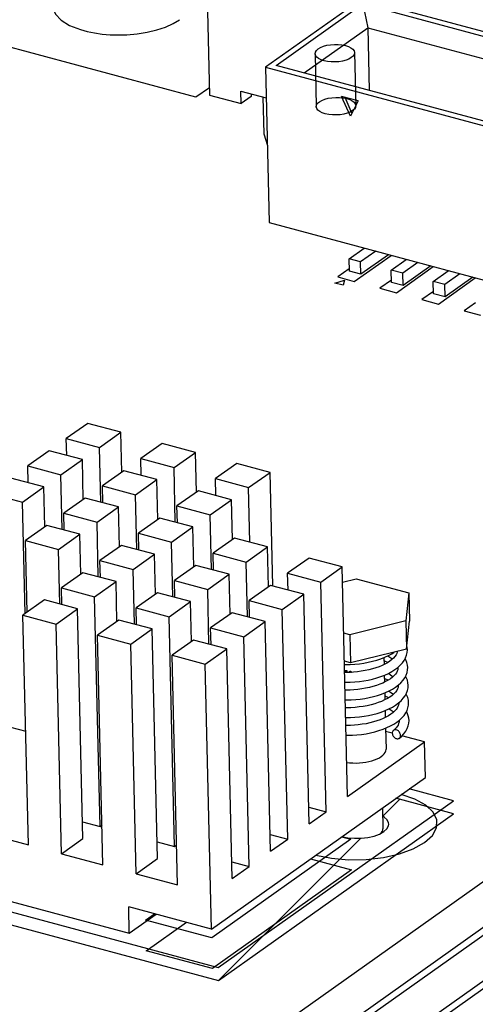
# Model space of a CAD drawing. Header units: millimetres. Extents: x 6 to 414, y 7 to 290.
# Tile 185 of 256: x 128.96 to 131.27, y 158.34 to 163.33. Entities that reach past the tile are written whole.
import ezdxf

# ---------------------------------------------------------------- set-up
doc = ezdxf.new("R2010")
doc.units = ezdxf.units.MM
doc.header["$LTSCALE"] = 23.1
doc.layers.get('0').update_dxf_attribs({"linetype": 'CONTINUOUS'})
for name, color, linetype in [('ALL_AXES', 7, 'CONTINUOUS'), ('ALL_CURVES', 7, 'CONTINUOUS'), ('ASM_CURVES', 7, 'CONTINUOUS')]:
    doc.layers.add(name, color=color, linetype=linetype)

msp = doc.modelspace()

# ---------------------------------------------------------------- linework, layer by layer
at = {"color": 7, "linetype": 'Continuous'}
for p, q in [((129.8913, 164.0989), (129.9184, 162.9526)), ((130.69, 163.4396), (130.2021, 163.0936)), ((133.8907, 162.5807), (130.69, 163.4396)), ((130.2559, 163.103), (130.695, 163.4144)), ((130.695, 163.4144), (130.7205, 163.294)), ((130.695, 163.4144), (133.8369, 162.5713)), ((130.3976, 163.065), (130.7205, 163.294)), ((130.7205, 163.294), (130.728, 162.9764)), ((130.7205, 163.294), (133.7208, 162.4889)), ((130.2021, 163.0936), (130.2208, 162.3058)), ((130.2021, 163.0936), (131.6135, 162.7149)), ((131.6379, 162.7322), (130.2559, 163.103)), ((129.9184, 162.9526), (130.0793, 162.9094)), ((130.0793, 162.9094), (130.0778, 162.9723)), ((130.0778, 162.9723), (130.2058, 162.938)), ((130.1296, 162.9451), (130.0793, 162.9094)), ((130.1293, 162.9585), (130.1296, 162.9451)), ((130.1894, 162.9424), (130.1938, 162.7558)), ((130.6321, 162.8448), (130.588, 162.9456)), ((130.672, 162.9231), (130.588, 162.9456)), ((130.6041, 162.9413), (130.6397, 162.8598)), ((130.672, 162.9231), (130.6321, 162.8448)), ((130.1938, 162.7558), (130.2115, 162.697)), ((130.2208, 162.3058), (133.4216, 161.447)), ((130.6255, 162.1225), (130.702, 162.1767)), ((130.6523, 162.008), (130.8386, 162.1401)), ((130.7608, 162.1609), (130.6843, 162.1067)), ((130.826, 162.1435), (130.6858, 162.044)), ((130.627, 162.0598), (130.6255, 162.1225)), ((130.6843, 162.1067), (130.6255, 162.1225)), ((130.6858, 162.044), (130.6843, 162.1067)), ((130.8389, 162.0652), (130.9154, 162.1195)), ((130.9742, 162.1037), (130.8977, 162.0494)), ((130.6267, 162.0719), (130.5683, 162.0305)), ((130.6858, 162.044), (130.627, 162.0598)), ((130.8404, 162.0026), (130.8389, 162.0652)), ((130.8977, 162.0494), (130.8389, 162.0652)), ((130.8657, 161.9507), (131.0519, 162.0828)), ((130.8992, 161.9868), (130.8977, 162.0494)), ((131.0393, 162.0862), (130.8992, 161.9868)), ((131.0523, 162.008), (131.1287, 162.0622)), ((131.1875, 162.0464), (131.1111, 161.9922)), ((130.5541, 161.9999), (130.6022, 162.0135)), ((130.5961, 161.9886), (130.5541, 161.9999)), ((130.5683, 162.0305), (130.6523, 162.008)), ((130.6022, 162.0135), (130.5961, 161.9886)), ((130.8401, 162.0147), (130.7817, 161.9733)), ((130.8992, 161.9868), (130.8404, 162.0026)), ((131.0538, 161.9453), (131.0523, 162.008)), ((131.1111, 161.9922), (131.0523, 162.008)), ((131.0791, 161.8935), (131.2653, 162.0256)), ((131.1126, 161.9295), (131.1111, 161.9922)), ((131.2527, 162.0289), (131.1126, 161.9295)), ((130.7817, 161.9733), (130.8657, 161.9507)), ((131.0535, 161.9574), (130.9951, 161.916)), ((131.1126, 161.9295), (131.0538, 161.9453)), ((130.9951, 161.916), (131.0791, 161.8935)), ((131.2669, 161.9002), (131.2085, 161.8588)), ((131.2085, 161.8588), (131.2925, 161.8362)), ((129.3008, 161.2882), (129.1924, 161.2113)), ((129.4688, 161.2431), (129.3008, 161.2882)), ((129.3604, 161.1662), (129.4688, 161.2431)), ((129.4736, 161.0412), (129.4688, 161.2431)), ((129.1944, 161.126), (129.1924, 161.2113)), ((129.1924, 161.2113), (129.3604, 161.1662)), ((129.1056, 161.1498), (128.9972, 161.0729)), ((129.2737, 161.1047), (129.1056, 161.1498)), ((129.367, 160.8889), (129.3604, 161.1662)), ((129.6788, 161.1868), (129.5704, 161.1099)), ((129.8468, 161.1417), (129.6788, 161.1868)), ((129.7384, 161.0648), (129.8468, 161.1417)), ((129.8516, 160.9398), (129.8468, 161.1417)), ((129.1653, 161.0278), (129.2737, 161.1047)), ((129.2784, 160.9028), (129.2737, 161.1047)), ((129.5724, 161.0246), (129.5704, 161.1099)), ((129.5704, 161.1099), (129.7384, 161.0648)), ((128.9993, 160.9876), (128.9972, 161.0729)), ((128.9972, 161.0729), (129.1653, 161.0278)), ((129.4837, 161.0484), (129.3753, 160.9715)), ((129.6517, 161.0033), (129.4837, 161.0484)), ((129.745, 160.7875), (129.7384, 161.0648)), ((130.0569, 161.0853), (129.9485, 161.0084)), ((130.2249, 161.0402), (130.0569, 161.0853)), ((130.1165, 160.9634), (130.2249, 161.0402)), ((130.2385, 160.4643), (130.2249, 161.0402)), ((129.0785, 160.9663), (128.9105, 161.0114)), ((129.1718, 160.7506), (129.1653, 161.0278)), ((129.5433, 160.9264), (129.6517, 161.0033)), ((129.6565, 160.8014), (129.6517, 161.0033)), ((129.9505, 160.9231), (129.9485, 161.0084)), ((129.9485, 161.0084), (130.1165, 160.9634)), ((128.9701, 160.8895), (129.0785, 160.9663)), ((129.0833, 160.7644), (129.0785, 160.9663)), ((129.3773, 160.8862), (129.3753, 160.9715)), ((129.3753, 160.9715), (129.5433, 160.9264)), ((129.8617, 160.9469), (129.7533, 160.87)), ((130.0297, 160.9018), (129.8617, 160.9469)), ((130.123, 160.6861), (130.1165, 160.9634)), ((128.8021, 160.9345), (128.9701, 160.8895)), ((129.2886, 160.91), (129.1802, 160.8331)), ((129.4566, 160.8649), (129.2886, 160.91)), ((129.5499, 160.6491), (129.5433, 160.9264)), ((129.9213, 160.825), (130.0297, 160.9018)), ((130.0345, 160.6999), (130.0297, 160.9018)), ((128.9835, 160.3241), (128.9701, 160.8895)), ((129.3482, 160.788), (129.4566, 160.8649)), ((129.4614, 160.663), (129.4566, 160.8649)), ((129.7553, 160.7847), (129.7533, 160.87)), ((129.7533, 160.87), (129.9213, 160.825)), ((129.1822, 160.7478), (129.1802, 160.8331)), ((129.1802, 160.8331), (129.3482, 160.788)), ((129.6666, 160.8085), (129.5582, 160.7317)), ((129.8346, 160.7635), (129.6666, 160.8085)), ((129.9279, 160.5477), (129.9213, 160.825)), ((129.0934, 160.7716), (128.985, 160.6947)), ((129.2615, 160.7265), (129.0934, 160.7716)), ((129.3547, 160.5107), (129.3482, 160.788)), ((129.7262, 160.6866), (129.8346, 160.7635)), ((129.8394, 160.5615), (129.8346, 160.7635)), ((128.9936, 160.3312), (128.985, 160.6947)), ((128.985, 160.6947), (129.153, 160.6496)), ((129.153, 160.6496), (129.2615, 160.7265)), ((129.2662, 160.5246), (129.2615, 160.7265)), ((129.5602, 160.6463), (129.5582, 160.7317)), ((129.5582, 160.7317), (129.7262, 160.6866)), ((130.0446, 160.7071), (129.9362, 160.6302)), ((130.2127, 160.662), (130.0446, 160.7071)), ((129.1596, 160.3723), (129.153, 160.6496)), ((129.4715, 160.6701), (129.3631, 160.5933)), ((129.6395, 160.6251), (129.4715, 160.6701)), ((129.7328, 160.4093), (129.7262, 160.6866)), ((130.1043, 160.5851), (130.2127, 160.662)), ((130.2175, 160.4601), (130.2127, 160.662)), ((129.3651, 160.5079), (129.3631, 160.5933)), ((129.3631, 160.5933), (129.5311, 160.5482)), ((129.5311, 160.5482), (129.6395, 160.6251)), ((129.6443, 160.4231), (129.6395, 160.6251)), ((129.9383, 160.5449), (129.9362, 160.6302)), ((129.9362, 160.6302), (130.1043, 160.5851)), ((130.4227, 160.6057), (130.3143, 160.5288)), ((130.5907, 160.5606), (130.4227, 160.6057)), ((129.5377, 160.2709), (129.5311, 160.5482)), ((129.8495, 160.5687), (129.7411, 160.4918)), ((130.0175, 160.5236), (129.8495, 160.5687)), ((130.1108, 160.3078), (130.1043, 160.5851)), ((130.4823, 160.4837), (130.5907, 160.5606)), ((130.6183, 159.3968), (130.5907, 160.5606)), ((129.2763, 160.5318), (129.1679, 160.4549)), ((129.4444, 160.4867), (129.2763, 160.5318)), ((129.7431, 160.4065), (129.7411, 160.4918)), ((129.7411, 160.4918), (129.9091, 160.4467)), ((129.9091, 160.4467), (130.0175, 160.5236)), ((130.0223, 160.3217), (130.0175, 160.5236)), ((130.3163, 160.4434), (130.3143, 160.5288)), ((130.3143, 160.5288), (130.4823, 160.4837)), ((130.5925, 160.4834), (130.6615, 160.5005)), ((130.6615, 160.5005), (130.9283, 160.4289)), ((129.17, 160.3695), (129.1679, 160.4549)), ((129.1679, 160.4549), (129.336, 160.4098)), ((129.336, 160.4098), (129.4444, 160.4867)), ((129.4492, 160.2847), (129.4444, 160.4867)), ((129.9157, 160.1694), (129.9091, 160.4467)), ((130.2276, 160.4673), (130.1192, 160.3904)), ((130.3956, 160.4222), (130.2276, 160.4673)), ((130.5099, 159.3199), (130.4823, 160.4837)), ((129.0812, 160.3934), (128.9728, 160.3165)), ((129.2492, 160.3483), (129.0812, 160.3934)), ((129.3635, 159.246), (129.336, 160.4098)), ((129.6544, 160.4303), (129.546, 160.3534)), ((129.8224, 160.3852), (129.6544, 160.4303)), ((130.2872, 160.3453), (130.3956, 160.4222)), ((130.4232, 159.2584), (130.3956, 160.4222)), ((130.9283, 160.4289), (130.9126, 160.2874)), ((130.9283, 160.4289), (130.9317, 160.2856)), ((129.1408, 160.2714), (129.2492, 160.3483)), ((129.2768, 159.1845), (129.2492, 160.3483)), ((129.548, 160.2681), (129.546, 160.3534)), ((129.546, 160.3534), (129.714, 160.3083)), ((129.714, 160.3083), (129.8224, 160.3852)), ((129.8272, 160.1833), (129.8224, 160.3852)), ((130.1212, 160.3051), (130.1192, 160.3904)), ((130.1192, 160.3904), (130.2872, 160.3453)), ((130.3147, 159.1815), (130.2872, 160.3453)), ((129.0004, 159.1527), (128.9728, 160.3165)), ((128.9728, 160.3165), (129.1408, 160.2714)), ((129.4593, 160.2919), (129.3509, 160.215)), ((129.6273, 160.2468), (129.4593, 160.2919)), ((129.7416, 159.1446), (129.714, 160.3083)), ((130.0324, 160.3289), (129.924, 160.252)), ((130.2005, 160.2838), (130.0324, 160.3289)), ((129.1684, 159.1076), (129.1408, 160.2714)), ((129.5189, 160.1699), (129.6273, 160.2468)), ((129.6549, 159.0831), (129.6273, 160.2468)), ((129.9261, 160.1667), (129.924, 160.252)), ((129.924, 160.252), (130.0921, 160.2069)), ((130.0921, 160.2069), (130.2005, 160.2838)), ((130.228, 159.12), (130.2005, 160.2838)), ((130.9126, 160.2874), (130.6302, 160.2174)), ((130.9126, 160.2874), (130.916, 160.1441)), ((130.916, 160.1441), (130.9317, 160.2856)), ((129.3784, 159.0513), (129.3509, 160.215)), ((129.3509, 160.215), (129.5189, 160.1699)), ((130.1196, 159.0431), (130.0921, 160.2069)), ((130.6302, 160.2174), (130.5986, 160.2259)), ((130.6302, 160.2174), (130.6335, 160.0742)), ((129.5465, 159.0062), (129.5189, 160.1699)), ((129.8373, 160.1905), (129.7289, 160.1136)), ((130.0053, 160.1454), (129.8373, 160.1905)), ((129.8969, 160.0685), (130.0053, 160.1454)), ((130.0329, 158.9816), (130.0053, 160.1454)), ((130.916, 160.1441), (130.6335, 160.0742)), ((129.7565, 158.9498), (129.7289, 160.1136)), ((129.7289, 160.1136), (129.8969, 160.0685)), ((130.7665, 160.0888), (130.787, 160.0957)), ((130.787, 160.0957), (130.8065, 160.1034)), ((129.9287, 158.7257), (129.8969, 160.0685)), ((130.6335, 160.0742), (130.602, 160.0827)), ((130.8583, 160.0407), (130.8726, 160.0513)), ((130.8732, 160.0486), (130.871, 160.0501)), ((130.8731, 160.0518), (130.8732, 160.05)), ((130.6479, 160.0276), (130.628, 160.0265)), ((130.7663, 159.9986), (130.7869, 160.0054)), ((130.7869, 160.0054), (130.8066, 160.013)), ((130.8614, 159.9518), (130.8757, 159.9626)), ((130.8753, 159.9591), (130.8731, 159.9606)), ((130.8752, 159.9623), (130.8753, 159.9604)), ((130.7704, 159.9097), (130.7908, 159.9165)), ((130.7908, 159.9165), (130.8102, 159.9242)), ((130.8324, 159.9015), (130.8198, 159.8938)), ((130.8613, 159.8608), (130.876, 159.8716)), ((130.8773, 159.8697), (130.8753, 159.8711)), ((130.8774, 159.8727), (130.8774, 159.8709)), ((128.909, 159.7495), (128.9867, 159.7286)), ((130.8678, 159.7743), (130.8817, 159.785)), ((130.8795, 159.7833), (130.8796, 159.7814)), ((130.8796, 159.7818), (130.8796, 159.7803)), ((130.8444, 159.7176), (130.8108, 159.7266)), ((131.0085, 159.6736), (130.8935, 159.7045)), ((130.6183, 159.3968), (131.0085, 159.6736)), ((131.0128, 159.4945), (131.0085, 159.6736)), ((129.9287, 158.7257), (131.0128, 159.4945)), ((132.0591, 159.4991), (130.3247, 158.269)), ((130.5599, 158.2059), (132.2943, 159.436)), ((132.3364, 159.4248), (130.6019, 158.1946)), ((128.2443, 159.3556), (129.0004, 159.1527)), ((130.4211, 159.3437), (130.5099, 159.3199)), ((130.8371, 158.1315), (132.5716, 159.3616)), ((132.6136, 159.3504), (130.8791, 158.1202)), ((130.4232, 159.2584), (130.5099, 159.3199)), ((130.8041, 159.2928), (130.796, 159.2973)), ((129.2748, 159.2698), (129.3635, 159.246)), ((129.3635, 159.246), (129.3736, 159.2532)), ((130.226, 159.2053), (130.3147, 159.1815)), ((130.7795, 159.2067), (130.8022, 159.2193)), ((129.1684, 159.1076), (129.2768, 159.1845)), ((129.6528, 159.1684), (129.7416, 159.1446)), ((129.7416, 159.1446), (129.7517, 159.1517)), ((130.228, 159.12), (130.3147, 159.1815)), ((129.1684, 159.1076), (129.3784, 159.0513)), ((129.5465, 159.0062), (129.6549, 159.0831)), ((130.0309, 159.0669), (130.1196, 159.0431)), ((129.5465, 159.0062), (129.7565, 158.9498)), ((130.0329, 158.9816), (130.1196, 159.0431)), ((128.6718, 158.9296), (129.5119, 158.7041)), ((129.5119, 158.7041), (129.5087, 158.8384)), ((129.9287, 158.7257), (129.5087, 158.8384)), ((129.5119, 158.7041), (129.6484, 158.8009))]:
    msp.add_line(p, q, dxfattribs=at)
at = {"color": 4, "linetype": 'Continuous'}
for p, q in [((129.8494, 162.9414), (128.5052, 163.3021)), ((129.9176, 162.9898), (129.8494, 162.9414)), ((131.1557, 159.3099), (130.8632, 159.3884)), ((129.9633, 158.4642), (131.1557, 159.3099)), ((130.4295, 159.0809), (130.6381, 159.0249)), ((130.6381, 159.0249), (129.9335, 158.5252)), ((128.1151, 158.9601), (129.9633, 158.4642)), ((129.5974, 158.6153), (129.8013, 158.7599)), ((129.9335, 158.5252), (129.5974, 158.6153))]:
    msp.add_line(p, q, dxfattribs=at)
at = {"color": 6, "linetype": 'Continuous'}
for p, q in [((130.4531, 163.1623), (130.4595, 162.8938)), ((130.6531, 163.1671), (130.6594, 162.8985))]:
    msp.add_line(p, q, dxfattribs=at)
at = {"color": 2, "linetype": 'Continuous'}
for p, q in [((130.796, 159.2969), (130.8824, 159.3833)), ((129.9633, 158.4642), (130.685, 159.1859))]:
    msp.add_line(p, q, dxfattribs=at)
at = {"color": 4, "linetype": 'Continuous'}
for points in [[(129.1787, 163.4923), (129.1452, 163.4621), (129.1264, 163.4291), (129.1237, 163.3954), (129.137, 163.3631), (129.166, 163.3326), (129.2093, 163.3058), (129.2649, 163.2841)], [(129.4994, 163.2585), (129.5512, 163.263), (129.6025, 163.2711), (129.6507, 163.2826), (129.6947, 163.2972), (129.7334, 163.3144), (129.7667, 163.3345)], [(129.2649, 163.2841), (129.2986, 163.2749), (129.3358, 163.2674), (129.3749, 163.2619), (129.4154, 163.2586), (129.4566, 163.2574), (129.4994, 163.2585)], [(131.008, 159.1641), (131.0477, 159.2004), (131.0687, 159.2394), (131.07, 159.2791), (131.0515, 159.3176), (131.0142, 159.3529), (130.9598, 159.3834), (130.8903, 159.4076)], [(130.4566, 159.1001), (130.5367, 159.0841), (130.6234, 159.0766), (130.7125, 159.0779), (130.7997, 159.0879), (130.8805, 159.1062), (130.9509, 159.1319), (131.008, 159.1641)]]:
    msp.add_lwpolyline(points, dxfattribs=at)
at = {"color": 7, "linetype": 'Continuous'}
for points in [[(130.6371, 163.1422), (130.625, 163.1351), (130.6101, 163.1292), (130.5931, 163.1247), (130.5742, 163.1216), (130.5548, 163.1202), (130.5353, 163.1206), (130.5166, 163.1226), (130.4989, 163.1263), (130.4836, 163.1314), (130.471, 163.1378), (130.4615, 163.1452), (130.4554, 163.1535), (130.4531, 163.1621), (130.4547, 163.1707), (130.46, 163.1792), (130.4691, 163.1872)], [(130.4691, 163.1872), (130.4812, 163.1943), (130.4961, 163.2002), (130.5131, 163.2048), (130.532, 163.2078), (130.5514, 163.2092), (130.5709, 163.2089), (130.5896, 163.2068), (130.6073, 163.2031), (130.6226, 163.198), (130.6352, 163.1917), (130.6447, 163.1843), (130.6508, 163.1759), (130.6531, 163.1674), (130.6515, 163.1587), (130.6462, 163.1502), (130.6371, 163.1422)], [(130.4754, 162.9187), (130.4876, 162.9257), (130.5024, 162.9316), (130.5195, 162.9362), (130.5384, 162.9393), (130.5578, 162.9406), (130.5772, 162.9403), (130.596, 162.9383), (130.6137, 162.9346), (130.6289, 162.9295), (130.6416, 162.9231), (130.6511, 162.9157), (130.6572, 162.9074), (130.6594, 162.8988), (130.6578, 162.8901), (130.6525, 162.8816), (130.6435, 162.8736)], [(130.6435, 162.8736), (130.6313, 162.8666), (130.6165, 162.8607), (130.5994, 162.8561), (130.5805, 162.853), (130.5612, 162.8517), (130.5417, 162.852), (130.5229, 162.854), (130.5053, 162.8577), (130.49, 162.8628), (130.4773, 162.8692), (130.4678, 162.8766), (130.4617, 162.8849), (130.4595, 162.8935), (130.4611, 162.9022), (130.4664, 162.9106), (130.4754, 162.9187)], [(130.9211, 160.1408), (130.92, 160.1523), (130.9179, 160.1614)], [(130.8065, 160.1034), (130.8249, 160.112), (130.8421, 160.1213), (130.8537, 160.1287)], [(130.8218, 160.1105), (130.8329, 160.1039), (130.8431, 160.0967), (130.8459, 160.0944)], [(130.8509, 160.099), (130.8421, 160.0909), (130.8318, 160.0831)], [(130.8705, 160.1329), (130.8701, 160.1302), (130.8677, 160.1228), (130.8638, 160.1151), (130.8582, 160.107), (130.8509, 160.099)], [(130.9051, 160.087), (130.9122, 160.1), (130.9173, 160.1134), (130.9203, 160.1269), (130.9211, 160.141)], [(130.9232, 160.0513), (130.922, 160.0638), (130.9186, 160.0773), (130.913, 160.0907), (130.91, 160.0958)], [(130.6024, 160.066), (130.6086, 160.0659), (130.6316, 160.0664), (130.6547, 160.0678), (130.6778, 160.0702), (130.7007, 160.0735), (130.7232, 160.0777), (130.7452, 160.0828), (130.7665, 160.0888)], [(130.7615, 160.0494), (130.7441, 160.0441), (130.7259, 160.0394), (130.707, 160.0354), (130.6876, 160.0321), (130.6678, 160.0295), (130.6479, 160.0276)], [(130.8073, 160.0684), (130.7931, 160.0616), (130.7779, 160.0552), (130.7615, 160.0494)], [(130.8226, 160.0771), (130.8064, 160.0836), (130.8024, 160.085)], [(130.8318, 160.0831), (130.8202, 160.0755), (130.8073, 160.0684)], [(130.8732, 160.0504), (130.8732, 160.0476), (130.872, 160.0398), (130.8695, 160.0324), (130.8656, 160.025), (130.8603, 160.0175), (130.8535, 160.0099)], [(130.8726, 160.0513), (130.8852, 160.0626), (130.8961, 160.0745), (130.9051, 160.087)], [(130.9082, 159.999), (130.9152, 160.0123), (130.92, 160.0258), (130.9226, 160.0391), (130.9232, 160.0515)], [(130.628, 160.0265), (130.6083, 160.0262), (130.6034, 160.0263)], [(130.6045, 159.9764), (130.6092, 159.9763), (130.632, 159.9768), (130.6549, 159.9781), (130.6778, 159.9804), (130.7005, 159.9836), (130.723, 159.9877), (130.745, 159.9927), (130.7663, 159.9986)], [(130.8247, 159.9876), (130.8073, 159.9945), (130.8045, 159.9955)], [(130.8066, 160.013), (130.8251, 160.0215), (130.8424, 160.0307), (130.8583, 160.0407)], [(130.8352, 159.9945), (130.8237, 159.9869), (130.8107, 159.9795)], [(130.8239, 160.0209), (130.8335, 160.0153), (130.8442, 160.0079), (130.848, 160.0048)], [(130.8535, 160.0099), (130.8452, 160.0022), (130.8352, 159.9945)], [(130.8757, 159.9626), (130.8883, 159.9741), (130.8992, 159.9862), (130.9082, 159.999)], [(130.9253, 159.9618), (130.9243, 159.9733), (130.9211, 159.9865), (130.9158, 159.9998), (130.9121, 160.0063)], [(130.7642, 159.9601), (130.7467, 159.9547), (130.7284, 159.95), (130.7094, 159.9459), (130.69, 159.9426), (130.6703, 159.94), (130.6503, 159.9381), (130.6304, 159.937), (130.6107, 159.9367), (130.6055, 159.9368)], [(130.8107, 159.9795), (130.7964, 159.9726), (130.7808, 159.9661), (130.7642, 159.9601)], [(130.8102, 159.9242), (130.8286, 159.9326), (130.8457, 159.9419), (130.8614, 159.9518)], [(130.8753, 159.961), (130.8753, 159.9581), (130.8741, 159.9502), (130.8713, 159.9423), (130.8669, 159.9342), (130.8607, 159.9259), (130.8529, 159.9177)], [(130.9093, 159.9079), (130.9166, 159.9211), (130.9217, 159.9347), (130.9246, 159.9483), (130.9253, 159.962)], [(130.6067, 159.8869), (130.6137, 159.8868), (130.6365, 159.8874), (130.6593, 159.8888), (130.6822, 159.8912), (130.7049, 159.8945), (130.7273, 159.8987), (130.7491, 159.9037), (130.7704, 159.9097)], [(130.8198, 159.8938), (130.8059, 159.8865), (130.7904, 159.8795), (130.7737, 159.8731)], [(130.8268, 159.8981), (130.8092, 159.9051), (130.8066, 159.906)], [(130.826, 159.9314), (130.8363, 159.9254), (130.8468, 159.9181), (130.8501, 159.9153)], [(130.8529, 159.9177), (130.8434, 159.9095), (130.8324, 159.9015)], [(130.876, 159.8716), (130.8889, 159.883), (130.9001, 159.8952), (130.9093, 159.9079)], [(130.9274, 159.8723), (130.9262, 159.8852), (130.9227, 159.8987), (130.9171, 159.9119), (130.9142, 159.9168)], [(130.7737, 159.8731), (130.7559, 159.8673), (130.7371, 159.8621), (130.7175, 159.8576), (130.6973, 159.8539), (130.6767, 159.851), (130.656, 159.8489), (130.6352, 159.8476), (130.6146, 159.8471), (130.6076, 159.8473)], [(130.8275, 159.8415), (130.8451, 159.8508), (130.8613, 159.8608)], [(130.8282, 159.8419), (130.8388, 159.8356), (130.8491, 159.8284), (130.8522, 159.8258)], [(130.8774, 159.8714), (130.8774, 159.8687), (130.8763, 159.8608), (130.8736, 159.8531), (130.8695, 159.8454), (130.8637, 159.8375), (130.8565, 159.8296)], [(130.913, 159.8208), (130.9196, 159.8337), (130.9243, 159.8469), (130.9268, 159.86), (130.9274, 159.8724)], [(130.6088, 159.7973), (130.6097, 159.7973), (130.6326, 159.7976), (130.6557, 159.7988), (130.6787, 159.801), (130.7017, 159.8041), (130.7243, 159.8081), (130.7465, 159.813), (130.768, 159.8188), (130.7888, 159.8255)], [(130.8128, 159.7994), (130.7985, 159.7926), (130.7831, 159.7862), (130.7665, 159.7804), (130.749, 159.7751), (130.7307, 159.7705), (130.7117, 159.7665), (130.6923, 159.7633), (130.6726, 159.7607), (130.6527, 159.7589), (130.6329, 159.7579), (130.6132, 159.7576), (130.6097, 159.7577)], [(130.7888, 159.8255), (130.8087, 159.8331), (130.8275, 159.8415)], [(130.8565, 159.8296), (130.8476, 159.8217), (130.8374, 159.814), (130.8257, 159.8065), (130.8128, 159.7994)], [(130.8817, 159.785), (130.8939, 159.7964), (130.9043, 159.8083), (130.913, 159.8208)], [(130.9296, 159.7828), (130.9286, 159.7936), (130.9255, 159.807), (130.9201, 159.8206), (130.9163, 159.8273)], [(130.7978, 159.7385), (130.8172, 159.7463), (130.8355, 159.7549), (130.8524, 159.7643), (130.8678, 159.7743)], [(130.8796, 159.7803), (130.8789, 159.7734), (130.877, 159.7666), (130.8738, 159.7597), (130.8694, 159.7526), (130.8637, 159.7454), (130.8568, 159.7383), (130.8504, 159.7327)], [(130.8808, 159.693), (130.8923, 159.7032), (130.9037, 159.7154), (130.9131, 159.7282), (130.9205, 159.7414), (130.9257, 159.7549), (130.9287, 159.7686), (130.9295, 159.7829)], [(130.6109, 159.7079), (130.6198, 159.7078), (130.6427, 159.7084), (130.6657, 159.71), (130.6887, 159.7124), (130.7115, 159.7158), (130.734, 159.7201), (130.756, 159.7254), (130.7773, 159.7315), (130.7978, 159.7385)], [(130.8504, 159.7326), (130.8492, 159.7316), (130.8472, 159.7289), (130.8458, 159.7258), (130.8449, 159.7224), (130.8446, 159.7185)], [(130.8446, 159.7185), (130.8451, 159.7145), (130.8461, 159.7105), (130.8477, 159.7066), (130.8499, 159.7028), (130.8526, 159.6994), (130.8556, 159.6963), (130.859, 159.6938), (130.8625, 159.6918), (130.8662, 159.6905), (130.8698, 159.6899), (130.8733, 159.69), (130.8766, 159.6907), (130.8795, 159.6921), (130.8808, 159.6931)], [(130.8866, 159.7073), (130.8862, 159.7113), (130.8852, 159.7152), (130.8836, 159.7192), (130.8814, 159.723), (130.8787, 159.7264), (130.8757, 159.7294), (130.8723, 159.732), (130.8688, 159.7339), (130.8651, 159.7352), (130.8615, 159.7359), (130.858, 159.7358), (130.8547, 159.7351), (130.8518, 159.7336), (130.8504, 159.7326)], [(130.8808, 159.6931), (130.8821, 159.6942), (130.8841, 159.6968), (130.8855, 159.7), (130.8864, 159.7034), (130.8866, 159.7073)], [(130.8022, 159.2193), (130.8178, 159.2338), (130.8258, 159.2486), (130.8269, 159.2578)], [(130.8269, 159.2578), (130.826, 159.2641), (130.8189, 159.2791), (130.8041, 159.2928)], [(130.5896, 159.1944), (130.6191, 159.1884), (130.6528, 159.1855), (130.6875, 159.1859), (130.7214, 159.1899)], [(130.7214, 159.1899), (130.7529, 159.1969), (130.7795, 159.2067)]]:
    msp.add_lwpolyline(points, dxfattribs=at)
at = {"layer": 'ALL_AXES', "color": 7, "linetype": 'Continuous'}
for p, q in [((130.802, 160.1016), (130.8028, 160.0662)), ((130.8041, 160.0121), (130.8049, 159.9767)), ((130.8062, 159.9226), (130.807, 159.8871)), ((130.8083, 159.833), (130.8092, 159.7976)), ((130.8104, 159.7436), (130.813, 159.6374)), ((130.795, 159.3401), (130.7975, 159.234))]:
    msp.add_line(p, q, dxfattribs=at)
for points in [[(130.6142, 159.5698), (130.6279, 159.5682), (130.6444, 159.5672), (130.6612, 159.567), (130.678, 159.5677), (130.6946, 159.5692), (130.7108, 159.5714), (130.7264, 159.5745), (130.7413, 159.5784), (130.7551, 159.5829), (130.7678, 159.588), (130.7791, 159.5937), (130.789, 159.6)], [(130.789, 159.6), (130.7974, 159.6067), (130.804, 159.6137), (130.8088, 159.621), (130.8118, 159.6284), (130.813, 159.6359), (130.813, 159.6374)], [(130.7867, 159.2107), (130.79, 159.2142), (130.794, 159.2203), (130.7966, 159.2265), (130.7975, 159.2327), (130.7975, 159.234)]]:
    msp.add_lwpolyline(points, dxfattribs=at)
at = {"layer": 'ALL_CURVES', "color": 40, "linetype": 'Continuous'}
for p, q in [((130.6163, 160.0293), (130.6162, 160.0338)), ((130.6328, 160.0282), (130.6304, 160.0283)), ((130.6307, 160.0328), (130.6323, 160.0328))]:
    msp.add_line(p, q, dxfattribs=at)
for points in [[(130.6162, 160.0338), (130.6142, 160.034), (130.6121, 160.0342), (130.6101, 160.0344), (130.6076, 160.0347), (130.6056, 160.035), (130.6032, 160.0353)], [(130.6033, 160.0307), (130.6047, 160.0305), (130.6067, 160.0303), (130.6082, 160.0301), (130.6102, 160.0299), (130.6118, 160.0297), (130.614, 160.0295)]]:
    msp.add_lwpolyline(points, dxfattribs=at)
for centre, major_axis, ratio, start_param, end_param in [((130.6578, 159.8536), (0.1147, 0.7435), 0.095533, 1.346704, 1.351138), ((130.6581, 159.8421), (0.1147, 0.7435), 0.095533, 1.331091, 1.335191), ((130.6566, 159.9025), (0.126, 0.4616), 0.133943, 1.329023, 1.335595), ((130.6541, 160.0088), (0.1429, 0.1953), 0.141612, 1.555316, 1.568765), ((130.6545, 159.9936), (0.1412, 0.2189), 0.152175, 1.514321, 1.51848), ((130.6527, 160.0686), (0.1482, 0.0667), 0.148228, -1.799846, -1.786317), ((130.6533, 160.0438), (0.1475, 0.1062), 0.00471, 1.723378, 1.731496), ((130.6512, 160.1309), (0.1423, -0.0926), 0.559011, -1.347193, -1.333508), ((130.6508, 160.1477), (-0.1325, 0.154), 0.488896, -4.314158, -4.305948), ((130.6496, 160.2014), (-0.1265, 0.283), 0.31603, -4.19728, -4.195577), ((130.6497, 160.1958), (-0.1265, 0.2581), 0.342808, -4.201745, -4.187968), ((130.6468, 160.3181), (-0.132, 0.5286), 0.170787, -4.177017, -4.17256)]:
    msp.add_ellipse(centre, major_axis=major_axis, ratio=ratio, start_param=start_param, end_param=end_param, dxfattribs=at)
at = {"layer": 'ASM_CURVES', "color": 4, "linetype": 'Continuous'}
for p, q in [((131.1542, 159.3762), (130.9305, 159.4362)), ((129.9617, 158.5304), (131.1542, 159.3762)), ((130.5879, 159.1932), (130.6344, 159.1807)), ((130.6344, 159.1807), (129.9298, 158.6809)), ((128.1135, 159.0264), (129.9617, 158.5304)), ((129.5938, 158.7711), (129.6393, 158.8034)), ((129.9298, 158.6809), (129.5938, 158.7711))]:
    msp.add_line(p, q, dxfattribs=at)

doc.saveas('drawing.dxf')
